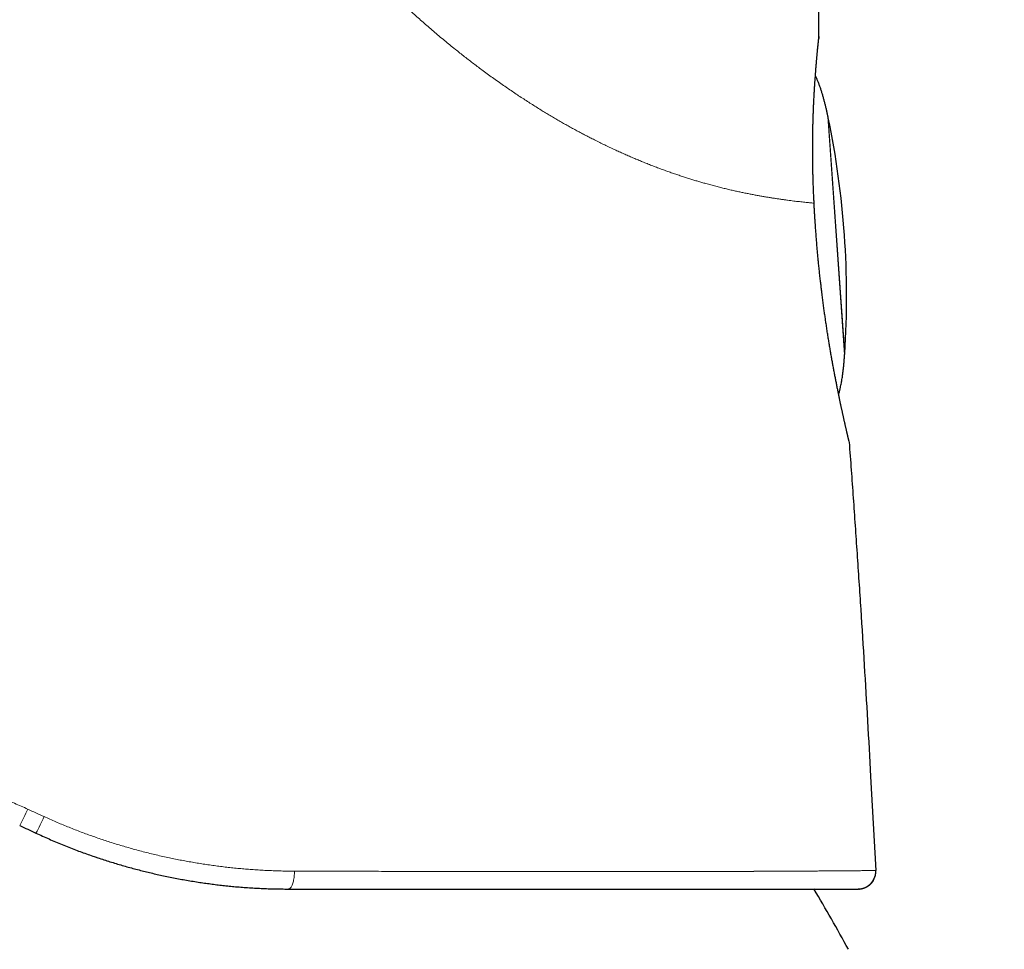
# Model space of a CAD drawing. Header units: millimetres. Extents: x 8 to 601, y 12 to 507.
# Tile 146 of 151: x 456 to 484, y 459 to 485. Entities that reach past the tile are written whole.
import ezdxf

# ---------------------------------------------------------------- set-up
doc = ezdxf.new("R2010")
doc.units = ezdxf.units.MM

msp = doc.modelspace()

# ---------------------------------------------------------------- linework, layer by layer
at = {"color": 8, "linetype": 'Continuous', "lineweight": 0}
for p, q in [((478.653, 482.703), (479.127, 475.92)), ((478.661, 482.666), (479.13, 475.958)), ((479.254, 473.46), (479.256, 473.436)), ((480.002, 461.104), (479.999, 461.094))]:
    msp.add_line(p, q, dxfattribs=at)
at = {"color": 7, "linetype": 'Continuous', "lineweight": 30}
for p, q in [((479.868, 463.92), (480.015, 461.248)), ((480.002, 461.104), (480.002, 461.104)), ((479.538, 460.721), (479.515, 460.72))]:
    msp.add_line(p, q, dxfattribs=at)
at = {"color": 7, "linetype": 'Continuous', "lineweight": 30, "flags": 128}
msp.add_lwpolyline([(478.395, 484.979), (478.394, 484.948), (478.391, 484.922)], dxfattribs=at)
at = {"color": 8, "linetype": 'Continuous', "lineweight": 0, "flags": 128}
msp.add_lwpolyline([(463.3, 460.72), (463.313, 460.722), (463.326, 460.726), (463.338, 460.733), (463.351, 460.743), (463.363, 460.756), (463.375, 460.771), (463.387, 460.789), (463.398, 460.809), (463.408, 460.832), (463.418, 460.857), (463.427, 460.884), (463.436, 460.912), (463.443, 460.943), (463.45, 460.975), (463.456, 461.009), (463.461, 461.044), (463.465, 461.08), (463.469, 461.116), (463.471, 461.153), (463.472, 461.191), (463.472, 461.229)], dxfattribs=at)
at = {"color": 7, "linetype": 'Continuous', "lineweight": 30}
for centre, radius, start, end in [((454.183, 477.584), 25, 4, 11.7288), ((454.183, 477.584), 25, 356.2712, 4), ((478.957, 473.414), 0.3, 8.82, 15.4703), ((479.515, 461.22), 0.5, 346.5648, 3.1337), ((479.515, 461.22), 0.5, 273.145, 345.4102), ((435.337, 435.067), 50, 28.6049, 30.8696)]:
    msp.add_arc(centre, radius, start, end, dxfattribs=at)
at = {"color": 8, "linetype": 'Continuous', "lineweight": 0}
for centre, radius, start, end in [((449.017, 466.051), 7.515, 332.0419, 335.9951), ((452.837, 464.268), 3.817, 329.1966, 337.0524)]:
    msp.add_arc(centre, radius, start, end, dxfattribs=at)
for points, knots in [([(460.225, 496.996), (460.236, 496.925), (460.257, 496.783), (460.292, 496.571), (460.331, 496.359), (460.373, 496.148), (460.418, 495.937), (460.466, 495.73), (460.515, 495.529), (460.567, 495.331), (460.621, 495.134), (460.678, 494.938), (460.738, 494.742), (460.8, 494.547), (460.865, 494.352), (460.932, 494.158), (461.002, 493.965), (461.074, 493.773), (461.147, 493.583), (461.223, 493.396), (461.301, 493.208), (461.383, 493.017), (461.47, 492.821), (461.562, 492.622), (461.656, 492.423), (461.752, 492.225), (461.852, 492.028), (461.951, 491.836), (462.051, 491.648), (462.151, 491.465), (462.253, 491.283), (462.357, 491.102), (462.467, 490.914), (462.584, 490.721), (462.707, 490.522), (462.833, 490.325), (462.96, 490.128), (463.091, 489.933), (463.223, 489.74), (463.358, 489.547), (463.492, 489.359), (463.627, 489.176), (463.76, 488.997), (463.896, 488.819), (464.034, 488.643), (464.173, 488.468), (464.312, 488.297), (464.449, 488.131), (464.585, 487.97), (464.722, 487.81), (464.861, 487.651), (465.001, 487.494), (465.142, 487.338), (465.284, 487.183), (465.428, 487.029), (465.573, 486.877), (465.718, 486.727), (465.863, 486.58), (466.008, 486.434), (466.155, 486.29), (466.298, 486.151), (466.439, 486.017), (466.576, 485.888), (466.714, 485.76), (466.853, 485.633), (466.993, 485.508), (467.132, 485.384), (467.278, 485.257), (467.428, 485.127), (467.583, 484.996), (467.739, 484.866), (467.895, 484.737), (468.043, 484.618), (468.183, 484.506), (468.314, 484.404), (468.445, 484.302), (468.576, 484.201), (468.708, 484.102), (468.847, 483.998), (468.994, 483.89), (469.149, 483.779), (469.304, 483.668), (469.455, 483.563), (469.602, 483.462), (469.745, 483.365), (469.888, 483.27), (470.031, 483.176), (470.173, 483.084), (470.315, 482.994), (470.452, 482.908), (470.586, 482.826), (470.715, 482.748), (470.843, 482.672), (470.972, 482.597), (471.099, 482.524), (471.226, 482.452), (471.353, 482.381), (471.479, 482.312), (471.605, 482.245), (471.73, 482.179), (471.854, 482.115), (471.985, 482.048), (472.122, 481.979), (472.266, 481.908), (472.409, 481.84), (472.547, 481.775), (472.681, 481.714), (472.81, 481.655), (472.938, 481.599), (473.065, 481.543), (473.191, 481.49), (473.316, 481.438), (473.444, 481.386), (473.575, 481.334), (473.708, 481.282), (473.84, 481.232), (473.971, 481.183), (474.1, 481.137), (474.227, 481.092), (474.353, 481.049), (474.477, 481.007), (474.6, 480.967), (474.72, 480.929), (474.838, 480.893), (474.953, 480.858), (475.067, 480.825), (475.19, 480.79), (475.322, 480.753), (475.462, 480.716), (475.599, 480.681), (475.733, 480.648), (475.863, 480.617), (475.99, 480.588), (476.113, 480.561), (476.233, 480.536), (476.352, 480.512), (476.467, 480.489), (476.581, 480.467), (476.692, 480.447), (476.799, 480.428), (476.904, 480.41), (477.005, 480.394), (477.107, 480.378), (477.209, 480.362), (477.311, 480.347), (477.409, 480.333), (477.503, 480.32), (477.593, 480.308), (477.68, 480.297), (477.763, 480.287), (477.843, 480.278), (477.921, 480.27), (477.996, 480.262), (478.066, 480.255), (478.133, 480.248), (478.196, 480.243), (478.235, 480.239), (478.254, 480.238)], [0, 0, 0, 0, 0.006533, 0.013067, 0.0196, 0.026133, 0.032666, 0.039199, 0.045358, 0.051517, 0.057676, 0.063836, 0.069995, 0.076155, 0.082316, 0.088477, 0.094638, 0.100799, 0.10685, 0.112901, 0.118952, 0.125003, 0.131538, 0.138072, 0.144607, 0.151141, 0.157675, 0.164209, 0.170369, 0.17653, 0.18269, 0.18885, 0.195009, 0.201884, 0.208758, 0.215632, 0.222506, 0.22938, 0.236253, 0.243127, 0.250001, 0.256533, 0.263065, 0.269598, 0.276131, 0.282664, 0.289198, 0.295358, 0.301518, 0.307678, 0.313838, 0.319998, 0.326159, 0.332319, 0.33848, 0.344641, 0.350802, 0.356852, 0.362903, 0.368953, 0.375003, 0.380603, 0.386203, 0.391802, 0.397401, 0.403, 0.408599, 0.414198, 0.420358, 0.426517, 0.432677, 0.438837, 0.444997, 0.45013, 0.455264, 0.460398, 0.465531, 0.470665, 0.475799, 0.48185, 0.487901, 0.493952, 0.500004, 0.505605, 0.511206, 0.516806, 0.522407, 0.528007, 0.533606, 0.539205, 0.544338, 0.54947, 0.554601, 0.559733, 0.564864, 0.569996, 0.575128, 0.58026, 0.585392, 0.590525, 0.595658, 0.600791, 0.606842, 0.612893, 0.618944, 0.624996, 0.630597, 0.636198, 0.641799, 0.647399, 0.653, 0.6586, 0.6642, 0.67036, 0.67652, 0.68268, 0.68884, 0.695001, 0.701161, 0.70732, 0.71348, 0.719639, 0.725798, 0.731848, 0.737897, 0.743947, 0.749997, 0.757837, 0.765678, 0.773519, 0.78136, 0.789201, 0.796901, 0.804602, 0.812302, 0.820002, 0.827859, 0.835716, 0.843573, 0.85143, 0.859287, 0.867142, 0.874998, 0.883745, 0.892493, 0.90124, 0.909989, 0.918737, 0.927487, 0.936237, 0.944987, 0.954155, 0.963324, 0.972493, 0.981662, 0.990831, 1, 1, 1, 1]), ([(478.254, 480.238), (478.253, 480.261), (478.25, 480.307), (478.247, 480.375), (478.244, 480.444), (478.241, 480.512), (478.238, 480.579), (478.235, 480.646), (478.232, 480.712), (478.23, 480.778), (478.228, 480.848), (478.225, 480.922), (478.223, 481), (478.221, 481.078), (478.219, 481.155), (478.218, 481.232), (478.216, 481.309), (478.215, 481.386), (478.214, 481.462), (478.213, 481.537), (478.213, 481.612), (478.213, 481.687), (478.212, 481.759), (478.213, 481.83), (478.213, 481.898), (478.213, 481.966), (478.214, 482.034), (478.214, 482.102), (478.215, 482.17), (478.216, 482.239), (478.218, 482.307), (478.219, 482.374), (478.221, 482.441), (478.222, 482.506), (478.224, 482.571), (478.226, 482.636), (478.228, 482.701), (478.23, 482.767), (478.233, 482.832), (478.235, 482.895), (478.238, 482.958), (478.241, 483.021), (478.244, 483.082), (478.247, 483.142), (478.25, 483.202), (478.253, 483.261), (478.256, 483.319), (478.26, 483.375), (478.263, 483.429), (478.266, 483.481), (478.269, 483.533), (478.273, 483.584), (478.276, 483.634), (478.28, 483.684), (478.283, 483.733), (478.287, 483.781), (478.29, 483.828), (478.294, 483.875), (478.298, 483.92), (478.301, 483.965), (478.305, 484.01), (478.309, 484.054), (478.312, 484.099), (478.316, 484.142), (478.32, 484.185), (478.323, 484.226), (478.327, 484.266), (478.331, 484.305), (478.334, 484.342), (478.337, 484.379), (478.341, 484.415), (478.344, 484.45), (478.347, 484.483), (478.35, 484.514), (478.353, 484.544), (478.356, 484.574), (478.359, 484.602), (478.361, 484.629), (478.364, 484.655), (478.367, 484.681), (478.369, 484.705), (478.371, 484.729), (478.373, 484.751), (478.376, 484.772), (478.378, 484.793), (478.379, 484.812), (478.381, 484.831), (478.383, 484.849), (478.385, 484.866), (478.386, 484.882), (478.388, 484.896), (478.389, 484.91), (478.39, 484.922), (478.391, 484.933), (478.392, 484.943), (478.393, 484.952), (478.394, 484.959), (478.394, 484.965), (478.395, 484.97), (478.395, 484.974), (478.395, 484.977), (478.395, 484.978), (478.395, 484.978), (478.395, 484.979)], [0, 0, 0, 0, 0.008782, 0.017551, 0.026311, 0.035062, 0.043806, 0.052389, 0.060968, 0.069545, 0.078122, 0.088334, 0.098549, 0.108771, 0.119002, 0.129289, 0.139615, 0.149921, 0.160209, 0.170481, 0.180739, 0.190986, 0.201224, 0.21087, 0.220512, 0.230152, 0.23979, 0.24943, 0.259477, 0.269491, 0.279473, 0.289425, 0.299349, 0.309247, 0.319122, 0.328974, 0.339273, 0.349553, 0.359814, 0.370061, 0.380294, 0.390516, 0.400729, 0.410936, 0.421139, 0.43134, 0.441541, 0.451745, 0.461371, 0.471002, 0.480642, 0.490293, 0.499955, 0.509701, 0.519452, 0.52921, 0.538979, 0.54876, 0.558554, 0.568365, 0.578194, 0.588513, 0.598858, 0.609229, 0.61963, 0.629964, 0.640191, 0.650421, 0.660656, 0.6709, 0.681154, 0.691421, 0.701704, 0.711416, 0.721147, 0.730898, 0.740672, 0.750471, 0.760273, 0.770067, 0.779853, 0.789635, 0.799414, 0.809194, 0.818976, 0.828764, 0.839025, 0.849298, 0.859584, 0.869888, 0.880202, 0.890494, 0.900764, 0.911015, 0.92125, 0.931472, 0.941684, 0.95189, 0.961508, 0.971126, 0.980746, 0.990369, 1, 1, 1, 1]), ([(478.253, 480.238), (478.255, 480.214), (478.257, 480.167), (478.261, 480.095), (478.265, 480.024), (478.27, 479.953), (478.274, 479.882), (478.279, 479.812), (478.284, 479.742), (478.288, 479.673), (478.292, 479.626), (478.293, 479.603)], [0, 0, 0, 0, 0.1127541, 0.2252714, 0.3375724, 0.4496772, 0.5616059, 0.6713838, 0.7810298, 0.8905624, 1, 1, 1, 1]), ([(478.254, 480.238), (478.254, 480.238), (478.255, 480.237), (478.255, 480.237), (478.256, 480.236), (478.256, 480.236), (478.257, 480.235), (478.257, 480.235), (478.258, 480.234), (478.258, 480.234), (478.258, 480.233), (478.259, 480.233), (478.259, 480.232), (478.259, 480.231), (478.259, 480.231), (478.259, 480.23), (478.259, 480.23), (478.259, 480.23)], [0, 0, 0, 0, 0.0651788, 0.130722, 0.196628, 0.2628947, 0.3295201, 0.3953028, 0.4614271, 0.5278908, 0.5946914, 0.6631999, 0.7320535, 0.8012492, 0.870784, 0.9406544, 1, 1, 1, 1]), ([(478.293, 479.603), (478.295, 479.579), (478.298, 479.53), (478.303, 479.456), (478.308, 479.382), (478.314, 479.309), (478.319, 479.236), (478.325, 479.163), (478.33, 479.091), (478.336, 479.018), (478.343, 478.946), (478.349, 478.873), (478.356, 478.799), (478.362, 478.726), (478.369, 478.652), (478.376, 478.579), (478.383, 478.506), (478.391, 478.43), (478.399, 478.352), (478.408, 478.271), (478.416, 478.19), (478.425, 478.11), (478.434, 478.029), (478.444, 477.949), (478.453, 477.869), (478.462, 477.793), (478.471, 477.72), (478.48, 477.65), (478.488, 477.581), (478.496, 477.524), (478.501, 477.481), (478.505, 477.45), (478.509, 477.419), (478.513, 477.388), (478.517, 477.358), (478.521, 477.327), (478.525, 477.299), (478.529, 477.271), (478.533, 477.242), (478.538, 477.207), (478.543, 477.169), (478.549, 477.129), (478.554, 477.087), (478.561, 477.041), (478.568, 476.991), (478.576, 476.938), (478.583, 476.885), (478.591, 476.833), (478.598, 476.784), (478.606, 476.732), (478.614, 476.678), (478.623, 476.621), (478.633, 476.559), (478.643, 476.49), (478.655, 476.414), (478.668, 476.336), (478.68, 476.26), (478.692, 476.188), (478.703, 476.122), (478.714, 476.061), (478.724, 476.001), (478.734, 475.944), (478.743, 475.888), (478.753, 475.834), (478.762, 475.783), (478.771, 475.734), (478.78, 475.682), (478.79, 475.629), (478.8, 475.575), (478.809, 475.523), (478.819, 475.473), (478.827, 475.426), (478.836, 475.383), (478.843, 475.344), (478.85, 475.307), (478.858, 475.27), (478.865, 475.231), (478.873, 475.19), (478.882, 475.147), (478.89, 475.103), (478.899, 475.058), (478.909, 475.011), (478.918, 474.963), (478.928, 474.917), (478.937, 474.873), (478.945, 474.832), (478.954, 474.79), (478.962, 474.747), (478.971, 474.704), (478.98, 474.661), (478.989, 474.617), (478.999, 474.573), (479.008, 474.529), (479.018, 474.484), (479.027, 474.44), (479.036, 474.398), (479.045, 474.357), (479.053, 474.319), (479.062, 474.28), (479.07, 474.241), (479.079, 474.202), (479.087, 474.166), (479.094, 474.131), (479.102, 474.098), (479.109, 474.067), (479.115, 474.038), (479.121, 474.011), (479.127, 473.986), (479.132, 473.962), (479.138, 473.937), (479.144, 473.91), (479.151, 473.881), (479.157, 473.853), (479.164, 473.826), (479.17, 473.799), (479.176, 473.774), (479.181, 473.75), (479.187, 473.726), (479.192, 473.703), (479.197, 473.681), (479.202, 473.66), (479.207, 473.64), (479.212, 473.62), (479.216, 473.602), (479.22, 473.584), (479.224, 473.568), (479.228, 473.552), (479.232, 473.537), (479.235, 473.524), (479.238, 473.511), (479.241, 473.499), (479.243, 473.488), (479.246, 473.479), (479.248, 473.47), (479.25, 473.462), (479.252, 473.455), (479.253, 473.449), (479.254, 473.445), (479.255, 473.441), (479.256, 473.438), (479.256, 473.436), (479.256, 473.436), (479.256, 473.436)], [0, 0, 0, 0, 0.007868, 0.015732, 0.023593, 0.031452, 0.039308, 0.047022, 0.054735, 0.062447, 0.070157, 0.078024, 0.08589, 0.093756, 0.101622, 0.109489, 0.117355, 0.125222, 0.133983, 0.142745, 0.151508, 0.160272, 0.169038, 0.177804, 0.186572, 0.195341, 0.203059, 0.210778, 0.218499, 0.22622, 0.229687, 0.233154, 0.236622, 0.240089, 0.243557, 0.247025, 0.250494, 0.253113, 0.256423, 0.260423, 0.265113, 0.269473, 0.274296, 0.279583, 0.285334, 0.291549, 0.298228, 0.303802, 0.309662, 0.315808, 0.322242, 0.328961, 0.335968, 0.344753, 0.353951, 0.363561, 0.373583, 0.382344, 0.390436, 0.398291, 0.405909, 0.41329, 0.420562, 0.427588, 0.434369, 0.440905, 0.447195, 0.455061, 0.462506, 0.469531, 0.476591, 0.483168, 0.489263, 0.494876, 0.500007, 0.505375, 0.511074, 0.517103, 0.523463, 0.530153, 0.537047, 0.544259, 0.551792, 0.559644, 0.566156, 0.572873, 0.579795, 0.586922, 0.594254, 0.601655, 0.609253, 0.61705, 0.625044, 0.633516, 0.641776, 0.649825, 0.657663, 0.66529, 0.672705, 0.681172, 0.689346, 0.697225, 0.70481, 0.712246, 0.719375, 0.726197, 0.732713, 0.738922, 0.744824, 0.750419, 0.758235, 0.76605, 0.773864, 0.781678, 0.789491, 0.797165, 0.804838, 0.812512, 0.820185, 0.828014, 0.835844, 0.843674, 0.851504, 0.859335, 0.867167, 0.874999, 0.882816, 0.890634, 0.898454, 0.906277, 0.914101, 0.921788, 0.929479, 0.937172, 0.94487, 0.952729, 0.960592, 0.968461, 0.976336, 0.984217, 0.992105, 1, 1, 1, 1]), ([(455.882, 462.994), (455.82, 463.022), (455.696, 463.078), (455.508, 463.16), (455.319, 463.239), (455.13, 463.317), (454.94, 463.392), (454.752, 463.463), (454.568, 463.531), (454.387, 463.596), (454.205, 463.659), (454.022, 463.72), (453.832, 463.781), (453.634, 463.842), (453.428, 463.903), (453.222, 463.961), (453.015, 464.017), (452.807, 464.071), (452.599, 464.122), (452.391, 464.171), (452.185, 464.216), (451.983, 464.258), (451.784, 464.297), (451.584, 464.335), (451.384, 464.369), (451.184, 464.402), (450.987, 464.432), (450.794, 464.459), (450.605, 464.483), (450.415, 464.506), (450.226, 464.526), (450.036, 464.544), (449.846, 464.561), (449.656, 464.575), (449.466, 464.588), (449.276, 464.598), (449.088, 464.606), (448.9, 464.613), (448.714, 464.617), (448.527, 464.619), (448.403, 464.619), (448.341, 464.619)], [0, 0, 0, 0, 0.026088, 0.052164, 0.078229, 0.104285, 0.130332, 0.156372, 0.180918, 0.205459, 0.229997, 0.254531, 0.279064, 0.306444, 0.333823, 0.361205, 0.388589, 0.415977, 0.443372, 0.470773, 0.498183, 0.524241, 0.550308, 0.576388, 0.602481, 0.628588, 0.654712, 0.679358, 0.704022, 0.728703, 0.753404, 0.778126, 0.802869, 0.827636, 0.852428, 0.877246, 0.902092, 0.926523, 0.950983, 0.975475, 1, 1, 1, 1]), ([(456.351, 462.78), (456.273, 462.815), (456.117, 462.887), (455.96, 462.958), (455.882, 462.994)], [0, 0, 0, 0, 0.500029, 1, 1, 1, 1]), ([(463.472, 461.229), (463.41, 461.229), (463.286, 461.23), (463.098, 461.233), (462.911, 461.239), (462.723, 461.247), (462.535, 461.256), (462.35, 461.268), (462.169, 461.281), (461.991, 461.296), (461.813, 461.313), (461.635, 461.331), (461.458, 461.352), (461.28, 461.374), (461.102, 461.398), (460.924, 461.424), (460.746, 461.452), (460.569, 461.482), (460.394, 461.513), (460.219, 461.546), (460.045, 461.58), (459.866, 461.618), (459.683, 461.658), (459.495, 461.702), (459.308, 461.747), (459.121, 461.795), (458.935, 461.845), (458.752, 461.896), (458.573, 461.948), (458.399, 462.001), (458.224, 462.056), (458.05, 462.113), (457.877, 462.171), (457.704, 462.232), (457.531, 462.294), (457.359, 462.358), (457.187, 462.425), (457.018, 462.493), (456.849, 462.562), (456.683, 462.632), (456.517, 462.705), (456.406, 462.755), (456.351, 462.78)], [0, 0, 0, 0, 0.026497, 0.052955, 0.079378, 0.105765, 0.132119, 0.158441, 0.183232, 0.207998, 0.23274, 0.257459, 0.282157, 0.306835, 0.331494, 0.356135, 0.38076, 0.405369, 0.429526, 0.45367, 0.477803, 0.501927, 0.527967, 0.553998, 0.580022, 0.606039, 0.632052, 0.658061, 0.682582, 0.707103, 0.731624, 0.756148, 0.780674, 0.805205, 0.829741, 0.854284, 0.878835, 0.903396, 0.927528, 0.951672, 0.975829, 1, 1, 1, 1]), ([(480.015, 461.248), (480.014, 461.248), (480.013, 461.248), (480.005, 461.248), (479.992, 461.247), (479.974, 461.247), (479.951, 461.247), (479.922, 461.247), (479.89, 461.246), (479.854, 461.246), (479.815, 461.245), (479.772, 461.245), (479.725, 461.244), (479.674, 461.244), (479.615, 461.243), (479.548, 461.242), (479.471, 461.241), (479.389, 461.241), (479.301, 461.24), (479.208, 461.239), (479.11, 461.238), (479.008, 461.237), (478.901, 461.237), (478.792, 461.236), (478.681, 461.235), (478.568, 461.235), (478.451, 461.234), (478.329, 461.233), (478.203, 461.232), (478.073, 461.232), (477.933, 461.231), (477.785, 461.23), (477.627, 461.229), (477.463, 461.228), (477.295, 461.227), (477.126, 461.227), (476.956, 461.226), (476.785, 461.225), (476.666, 461.224), (476.601, 461.224), (476.592, 461.224), (476.583, 461.224), (476.573, 461.224), (476.564, 461.224), (476.555, 461.224), (476.549, 461.224), (476.543, 461.224), (476.535, 461.223), (476.523, 461.223), (476.508, 461.223), (476.49, 461.223), (476.468, 461.223), (476.439, 461.223), (476.403, 461.223), (476.358, 461.223), (476.307, 461.223), (476.251, 461.222), (476.189, 461.222), (476.121, 461.222), (476.048, 461.222), (475.968, 461.221), (475.885, 461.221), (475.798, 461.221), (475.707, 461.221), (475.611, 461.22), (475.508, 461.22), (475.4, 461.22), (475.287, 461.22), (475.168, 461.219), (475.043, 461.219), (474.911, 461.219), (474.773, 461.218), (474.628, 461.218), (474.476, 461.218), (474.318, 461.218), (474.185, 461.218), (474.1, 461.218), (474.065, 461.217), (474.05, 461.217), (474.037, 461.217), (473.985, 461.217), (473.856, 461.217), (473.647, 461.217), (473.396, 461.217), (473.141, 461.217), (472.882, 461.217), (472.619, 461.217), (472.353, 461.217), (472.082, 461.217), (471.808, 461.217), (471.53, 461.217), (471.25, 461.217), (470.969, 461.217), (470.685, 461.217), (470.398, 461.218), (470.116, 461.218), (469.837, 461.218), (469.563, 461.218), (469.286, 461.219), (469.007, 461.219), (468.725, 461.219), (468.441, 461.22), (468.144, 461.22), (467.835, 461.221), (467.514, 461.221), (467.189, 461.222), (466.862, 461.222), (466.532, 461.223), (466.199, 461.223), (465.864, 461.224), (465.526, 461.225), (465.186, 461.225), (464.845, 461.226), (464.504, 461.227), (464.162, 461.227), (463.819, 461.228), (463.588, 461.229), (463.472, 461.229)], [0, 0, 0, 0, 0.011269, 0.022541, 0.033815, 0.045092, 0.05637, 0.067648, 0.078927, 0.089265, 0.099601, 0.109935, 0.120267, 0.130595, 0.140918, 0.1533, 0.165672, 0.178034, 0.190384, 0.20272, 0.214822, 0.226907, 0.238974, 0.251022, 0.262168, 0.27332, 0.284477, 0.295657, 0.306844, 0.318036, 0.329232, 0.341551, 0.353874, 0.366199, 0.378527, 0.390855, 0.402363, 0.413871, 0.425377, 0.425973, 0.426568, 0.427164, 0.427759, 0.428354, 0.42895, 0.429469, 0.429563, 0.430247, 0.430997, 0.43188, 0.433104, 0.434515, 0.436113, 0.438594, 0.441424, 0.444601, 0.448128, 0.452002, 0.456146, 0.460625, 0.46544, 0.470591, 0.475646, 0.480987, 0.486613, 0.492526, 0.498723, 0.505088, 0.511728, 0.518643, 0.525834, 0.533301, 0.541043, 0.549061, 0.557354, 0.565797, 0.569597, 0.570349, 0.571104, 0.57186, 0.572371, 0.579035, 0.591329, 0.603623, 0.615915, 0.628207, 0.640498, 0.652789, 0.66508, 0.67737, 0.68966, 0.701951, 0.714021, 0.726092, 0.738163, 0.750234, 0.761408, 0.772582, 0.783757, 0.794932, 0.806109, 0.817285, 0.828463, 0.84076, 0.853059, 0.86536, 0.877662, 0.889967, 0.902275, 0.914586, 0.9269, 0.939218, 0.951541, 0.963647, 0.975759, 0.987877, 1, 1, 1, 1])]:
    msp.add_open_spline(points, degree=3, knots=knots, dxfattribs=at)
at = {"color": 7, "linetype": 'Continuous', "lineweight": 30}
for points, knots in [([(478.395, 484.979), (478.394, 485.097), (478.391, 485.334), (478.393, 485.689), (478.4, 486.044), (478.411, 486.355), (478.425, 486.622), (478.439, 486.845), (478.456, 487.068), (478.476, 487.29), (478.498, 487.5), (478.521, 487.697), (478.546, 487.881), (478.573, 488.066), (478.602, 488.249), (478.635, 488.433), (478.667, 488.602), (478.7, 488.758), (478.732, 488.901), (478.765, 489.043), (478.801, 489.185), (478.839, 489.327), (478.876, 489.458), (478.913, 489.581), (478.948, 489.694), (478.985, 489.806), (479.024, 489.918), (479.064, 490.03), (479.104, 490.138), (479.146, 490.244), (479.188, 490.348), (479.231, 490.451), (479.276, 490.553), (479.323, 490.654), (479.371, 490.755), (479.42, 490.855), (479.471, 490.955), (479.524, 491.053), (479.574, 491.144), (479.621, 491.227), (479.666, 491.303), (479.711, 491.378), (479.757, 491.452), (479.807, 491.53), (479.86, 491.611), (479.917, 491.695), (479.976, 491.778), (480.035, 491.86), (480.096, 491.942), (480.158, 492.022), (480.219, 492.099), (480.28, 492.174), (480.34, 492.245), (480.4, 492.315), (480.462, 492.385), (480.525, 492.454), (480.588, 492.522), (480.653, 492.589), (480.718, 492.655), (480.785, 492.72), (480.852, 492.785), (480.92, 492.848), (480.992, 492.915), (481.07, 492.984), (481.153, 493.055), (481.237, 493.126), (481.324, 493.196), (481.412, 493.265), (481.502, 493.335), (481.593, 493.402), (481.685, 493.469), (481.779, 493.534), (481.872, 493.598), (481.97, 493.663), (482.072, 493.729), (482.179, 493.795), (482.286, 493.86), (482.393, 493.923), (482.512, 493.99), (482.642, 494.062), (482.783, 494.137), (482.925, 494.209), (483.068, 494.28), (483.212, 494.349), (483.357, 494.415), (483.509, 494.483), (483.615, 494.528), (483.671, 494.552)], [0, 0, 0, 0, 0.030144, 0.060287, 0.090433, 0.120582, 0.139534, 0.158486, 0.177437, 0.196388, 0.215341, 0.231136, 0.24693, 0.262724, 0.278516, 0.294308, 0.310099, 0.322508, 0.334918, 0.34733, 0.359741, 0.372151, 0.38456, 0.39461, 0.404659, 0.414708, 0.424756, 0.434805, 0.444855, 0.454331, 0.463809, 0.473286, 0.482764, 0.492241, 0.501718, 0.511194, 0.520669, 0.530143, 0.539616, 0.54706, 0.554503, 0.561946, 0.569389, 0.576833, 0.585446, 0.59406, 0.602674, 0.611288, 0.619902, 0.628517, 0.637131, 0.645028, 0.652924, 0.660821, 0.668717, 0.676612, 0.684508, 0.692403, 0.700297, 0.708192, 0.716087, 0.723982, 0.731878, 0.741184, 0.750491, 0.759799, 0.769107, 0.778758, 0.788408, 0.798058, 0.807707, 0.817355, 0.827002, 0.836649, 0.84726, 0.857871, 0.868484, 0.879097, 0.889711, 0.90325, 0.916789, 0.930328, 0.943866, 0.957402, 0.970939, 0.984476, 1, 1, 1, 1]), ([(478.259, 480.229), (478.258, 480.251), (478.256, 480.293), (478.253, 480.355), (478.25, 480.417), (478.247, 480.477), (478.244, 480.542), (478.242, 480.612), (478.239, 480.686), (478.236, 480.755), (478.234, 480.821), (478.232, 480.882), (478.23, 480.942), (478.229, 481), (478.227, 481.057), (478.226, 481.116), (478.225, 481.176), (478.224, 481.238), (478.223, 481.299), (478.222, 481.357), (478.221, 481.418), (478.22, 481.483), (478.22, 481.55), (478.219, 481.615), (478.219, 481.678), (478.219, 481.739), (478.219, 481.796), (478.219, 481.849), (478.219, 481.9), (478.22, 481.949), (478.22, 481.998), (478.22, 482.051), (478.221, 482.108), (478.222, 482.169), (478.223, 482.229), (478.224, 482.29), (478.225, 482.351), (478.226, 482.411), (478.227, 482.472), (478.229, 482.533), (478.231, 482.593), (478.232, 482.654), (478.234, 482.713), (478.236, 482.775), (478.238, 482.837), (478.241, 482.901), (478.243, 482.964), (478.246, 483.026), (478.249, 483.087), (478.252, 483.148), (478.255, 483.208), (478.258, 483.267), (478.261, 483.325), (478.264, 483.382), (478.267, 483.438), (478.271, 483.493), (478.274, 483.546), (478.277, 483.598), (478.281, 483.647), (478.284, 483.695), (478.287, 483.741), (478.291, 483.787), (478.294, 483.832), (478.297, 483.876), (478.3, 483.921), (478.304, 483.966), (478.307, 484.012), (478.311, 484.057), (478.314, 484.101), (478.318, 484.143), (478.321, 484.185), (478.324, 484.225), (478.328, 484.265), (478.331, 484.303), (478.334, 484.341), (478.337, 484.377), (478.34, 484.411), (478.343, 484.445), (478.346, 484.475), (478.349, 484.503), (478.351, 484.528), (478.353, 484.553), (478.356, 484.577), (478.358, 484.601), (478.36, 484.625), (478.363, 484.648), (478.365, 484.671), (478.367, 484.693), (478.369, 484.716), (478.371, 484.737), (478.374, 484.758), (478.376, 484.778), (478.378, 484.8), (478.381, 484.824), (478.383, 484.85), (478.386, 484.876), (478.389, 484.898), (478.39, 484.917), (478.392, 484.933), (478.393, 484.948), (478.394, 484.959), (478.394, 484.964), (478.394, 484.966)], [0, 0, 0, 0, 0.008531, 0.016929, 0.025194, 0.033325, 0.041324, 0.051598, 0.061645, 0.071465, 0.080042, 0.088439, 0.096656, 0.104693, 0.112551, 0.120229, 0.129206, 0.137924, 0.146385, 0.154588, 0.162534, 0.172549, 0.182123, 0.191255, 0.200663, 0.209552, 0.217922, 0.225773, 0.233132, 0.240386, 0.247666, 0.254973, 0.264196, 0.273462, 0.28277, 0.29212, 0.301513, 0.31112, 0.320771, 0.330467, 0.340208, 0.349993, 0.359821, 0.36966, 0.380484, 0.391308, 0.402134, 0.412961, 0.42379, 0.434621, 0.445455, 0.456292, 0.467133, 0.477977, 0.488633, 0.499293, 0.509961, 0.520635, 0.530515, 0.540392, 0.550265, 0.560135, 0.570001, 0.579865, 0.589726, 0.600571, 0.611412, 0.622252, 0.633089, 0.643925, 0.65476, 0.665593, 0.676426, 0.687258, 0.69809, 0.708728, 0.719365, 0.730003, 0.740641, 0.749258, 0.757961, 0.766793, 0.775755, 0.784846, 0.794068, 0.803419, 0.812901, 0.822974, 0.833191, 0.843552, 0.854057, 0.864707, 0.875501, 0.891967, 0.908973, 0.926805, 0.945483, 0.957666, 0.970195, 0.983077, 0.996315, 1, 1, 1, 1]), ([(478.653, 482.703), (478.646, 482.734), (478.633, 482.796), (478.613, 482.888), (478.591, 482.982), (478.568, 483.075), (478.544, 483.169), (478.517, 483.263), (478.49, 483.356), (478.466, 483.432), (478.446, 483.492), (478.43, 483.537), (478.415, 483.58), (478.399, 483.623), (478.383, 483.665), (478.366, 483.706), (478.351, 483.742), (478.338, 483.773), (478.326, 483.8), (478.315, 483.825), (478.305, 483.847), (478.298, 483.86), (478.296, 483.864)], [0, 0, 0, 0, 0.077378, 0.155357, 0.23407, 0.313456, 0.393292, 0.473227, 0.552814, 0.63154, 0.670633, 0.7093, 0.747474, 0.785089, 0.822081, 0.858393, 0.893971, 0.917983, 0.941613, 0.964852, 0.987691, 1, 1, 1, 1]), ([(478.661, 482.665), (478.66, 482.669), (478.659, 482.677), (478.656, 482.687), (478.655, 482.696), (478.653, 482.701), (478.653, 482.704)], [0, 0, 0, 0, 0.339906, 0.559886, 0.779913, 1, 1, 1, 1]), ([(478.259, 480.23), (478.259, 480.23), (478.259, 480.23), (478.259, 480.229), (478.259, 480.229), (478.259, 480.228), (478.259, 480.227), (478.259, 480.227), (478.258, 480.226), (478.258, 480.226), (478.258, 480.226), (478.258, 480.226)], [0, 0, 0, 0, 0.0209679, 0.1571829, 0.2937261, 0.4308864, 0.5686561, 0.7070272, 0.8459913, 0.9830429, 1, 1, 1, 1]), ([(478.297, 479.599), (478.297, 479.607), (478.295, 479.627), (478.293, 479.66), (478.29, 479.699), (478.287, 479.742), (478.284, 479.788), (478.281, 479.837), (478.278, 479.887), (478.274, 479.939), (478.271, 479.992), (478.268, 480.048), (478.264, 480.106), (478.261, 480.166), (478.259, 480.206), (478.258, 480.226)], [0, 0, 0, 0, 0.037279, 0.095456, 0.158545, 0.226559, 0.299509, 0.377413, 0.46029, 0.540649, 0.625225, 0.714044, 0.807132, 0.90452, 1, 1, 1, 1]), ([(478.297, 479.599), (478.298, 479.599), (478.298, 479.599), (478.298, 479.599), (478.298, 479.599), (478.298, 479.6), (478.299, 479.6), (478.299, 479.6), (478.299, 479.6), (478.299, 479.601), (478.299, 479.601), (478.298, 479.601), (478.298, 479.601), (478.298, 479.601), (478.298, 479.602), (478.297, 479.602), (478.297, 479.602), (478.297, 479.602), (478.296, 479.602), (478.296, 479.603), (478.295, 479.603), (478.294, 479.603), (478.294, 479.603), (478.293, 479.603)], [0, 0, 0, 0, 0.030471, 0.079083, 0.127485, 0.175674, 0.223648, 0.271403, 0.318834, 0.366043, 0.413027, 0.459784, 0.506311, 0.551783, 0.59703, 0.642049, 0.686841, 0.739863, 0.792557, 0.84492, 0.896949, 0.948643, 1, 1, 1, 1]), ([(479.254, 473.46), (479.253, 473.462), (479.252, 473.466), (479.251, 473.475), (479.248, 473.484), (479.246, 473.495), (479.243, 473.506), (479.24, 473.519), (479.237, 473.532), (479.234, 473.545), (479.23, 473.558), (479.227, 473.573), (479.223, 473.589), (479.219, 473.606), (479.215, 473.623), (479.211, 473.64), (479.207, 473.657), (479.203, 473.675), (479.198, 473.693), (479.194, 473.713), (479.189, 473.732), (479.184, 473.754), (479.179, 473.776), (479.173, 473.801), (479.167, 473.826), (479.162, 473.851), (479.156, 473.877), (479.15, 473.902), (479.144, 473.928), (479.138, 473.955), (479.132, 473.982), (479.125, 474.011), (479.119, 474.04), (479.112, 474.07), (479.105, 474.101), (479.098, 474.133), (479.091, 474.167), (479.083, 474.202), (479.075, 474.238), (479.067, 474.275), (479.059, 474.313), (479.05, 474.353), (479.041, 474.394), (479.032, 474.435), (479.023, 474.478), (479.014, 474.523), (479.004, 474.568), (478.994, 474.615), (478.984, 474.663), (478.974, 474.711), (478.965, 474.759), (478.955, 474.806), (478.945, 474.854), (478.935, 474.904), (478.925, 474.955), (478.914, 475.007), (478.903, 475.062), (478.892, 475.12), (478.881, 475.177), (478.869, 475.236), (478.858, 475.294), (478.846, 475.353), (478.835, 475.412), (478.824, 475.472), (478.812, 475.532), (478.801, 475.594), (478.79, 475.656), (478.778, 475.719), (478.767, 475.782), (478.756, 475.845), (478.745, 475.909), (478.734, 475.973), (478.723, 476.037), (478.712, 476.102), (478.701, 476.167), (478.69, 476.233), (478.679, 476.299), (478.669, 476.365), (478.658, 476.433), (478.646, 476.504), (478.635, 476.577), (478.624, 476.651), (478.613, 476.724), (478.602, 476.794), (478.592, 476.861), (478.583, 476.925), (478.574, 476.99), (478.564, 477.057), (478.554, 477.126), (478.545, 477.196), (478.535, 477.267), (478.525, 477.34), (478.515, 477.415), (478.505, 477.492), (478.495, 477.57), (478.485, 477.65), (478.476, 477.726), (478.467, 477.798), (478.459, 477.865), (478.451, 477.932), (478.442, 478.003), (478.434, 478.077), (478.425, 478.154), (478.417, 478.232), (478.408, 478.312), (478.4, 478.393), (478.392, 478.469), (478.385, 478.54), (478.378, 478.606), (478.372, 478.673), (478.365, 478.741), (478.359, 478.809), (478.353, 478.878), (478.347, 478.948), (478.341, 479.018), (478.335, 479.089), (478.329, 479.161), (478.323, 479.234), (478.318, 479.305), (478.313, 479.376), (478.308, 479.446), (478.303, 479.517), (478.299, 479.568), (478.298, 479.595), (478.298, 479.599)], [0, 0, 0, 0, 0.011485, 0.022752, 0.033807, 0.044652, 0.055294, 0.065736, 0.075982, 0.085206, 0.094289, 0.103302, 0.112255, 0.121149, 0.129983, 0.137509, 0.144992, 0.152432, 0.15983, 0.167186, 0.174499, 0.181771, 0.189721, 0.197621, 0.20547, 0.213269, 0.221017, 0.228057, 0.23517, 0.242356, 0.249615, 0.256946, 0.264217, 0.271558, 0.278969, 0.286451, 0.294157, 0.301936, 0.309788, 0.317712, 0.325709, 0.333778, 0.341919, 0.350132, 0.358418, 0.366775, 0.375203, 0.383703, 0.392273, 0.400915, 0.408898, 0.416941, 0.425042, 0.433202, 0.441414, 0.449611, 0.458501, 0.467356, 0.476176, 0.484961, 0.493711, 0.502271, 0.510796, 0.519289, 0.527748, 0.536347, 0.544913, 0.553445, 0.561944, 0.570411, 0.578845, 0.587246, 0.595615, 0.603952, 0.612257, 0.62053, 0.62877, 0.636979, 0.645156, 0.654113, 0.663032, 0.671912, 0.680754, 0.689601, 0.696931, 0.704431, 0.712101, 0.71994, 0.727949, 0.73598, 0.744174, 0.752532, 0.761054, 0.769739, 0.778587, 0.787598, 0.796773, 0.804096, 0.81152, 0.819045, 0.826669, 0.835016, 0.84348, 0.852061, 0.860759, 0.869573, 0.878504, 0.885604, 0.892775, 0.900018, 0.907333, 0.91472, 0.922179, 0.929709, 0.937312, 0.944986, 0.952732, 0.96055, 0.96844, 0.975945, 0.983514, 0.991147, 0.998844, 1, 1, 1, 1]), ([(478.958, 474.793), (478.958, 474.793), (478.961, 474.804), (478.967, 474.827), (478.977, 474.864), (478.988, 474.906), (478.998, 474.948), (479.009, 474.998), (479.021, 475.055), (479.034, 475.12), (479.046, 475.185), (479.057, 475.252), (479.069, 475.33), (479.081, 475.42), (479.093, 475.521), (479.104, 475.622), (479.113, 475.722), (479.121, 475.821), (479.125, 475.887), (479.127, 475.92)], [0, 0, 0, 0, 0.001697, 0.027914, 0.064667, 0.102195, 0.140451, 0.179378, 0.236033, 0.293745, 0.352315, 0.411537, 0.471211, 0.560433, 0.649654, 0.738418, 0.826423, 0.913569, 1, 1, 1, 1]), ([(479.127, 475.919), (479.128, 475.923), (479.128, 475.931), (479.129, 475.941), (479.129, 475.95), (479.13, 475.956), (479.13, 475.959)], [0, 0, 0, 0, 0.340109, 0.560108, 0.780067, 1, 1, 1, 1]), ([(479.256, 473.436), (479.295, 472.907), (479.372, 471.851), (479.481, 470.265), (479.586, 468.68), (479.685, 467.094), (479.78, 465.507), (479.839, 464.449), (479.868, 463.92)], [0, 0, 0, 0, 0.166667, 0.333333, 0.5, 0.666667, 0.833333, 1, 1, 1, 1]), ([(455.655, 462.528), (455.732, 462.492), (455.885, 462.42), (456.039, 462.349), (456.115, 462.313)], [0, 0, 0, 0, 0.500614, 1, 1, 1, 1]), ([(456.115, 462.313), (456.177, 462.284), (456.302, 462.227), (456.489, 462.144), (456.677, 462.063), (456.865, 461.985), (457.054, 461.909), (457.239, 461.837), (457.421, 461.769), (457.599, 461.704), (457.719, 461.663), (457.778, 461.642)], [0, 0, 0, 0, 0.114462, 0.228604, 0.342433, 0.455955, 0.569177, 0.682105, 0.788318, 0.894281, 1, 1, 1, 1]), ([(457.776, 461.644), (457.81, 461.633), (457.901, 461.601), (458.051, 461.552), (458.224, 461.497), (458.398, 461.444), (458.572, 461.393), (458.746, 461.343), (458.92, 461.296), (459.093, 461.251), (459.265, 461.208), (459.438, 461.167), (459.615, 461.126), (459.797, 461.087), (459.984, 461.049), (460.171, 461.013), (460.358, 460.979), (460.545, 460.947), (460.729, 460.917), (460.909, 460.891), (461.086, 460.867), (461.262, 460.844), (461.409, 460.827), (461.496, 460.818), (461.525, 460.815)], [0, 0, 0, 0, 0.027635, 0.074411, 0.121177, 0.167934, 0.214685, 0.261433, 0.308178, 0.354088, 0.4, 0.445914, 0.491834, 0.541429, 0.591034, 0.64065, 0.690281, 0.739928, 0.789595, 0.836445, 0.883318, 0.930215, 0.97714, 1, 1, 1, 1]), ([(479.538, 460.721), (479.54, 460.721), (479.543, 460.721), (479.547, 460.721), (479.551, 460.722), (479.556, 460.722), (479.56, 460.723), (479.564, 460.723), (479.567, 460.723), (479.569, 460.724), (479.572, 460.724), (479.574, 460.724), (479.576, 460.724), (479.578, 460.725), (479.58, 460.725), (479.581, 460.725), (479.583, 460.725), (479.584, 460.726), (479.585, 460.726), (479.586, 460.726), (479.587, 460.726), (479.588, 460.726), (479.589, 460.727), (479.59, 460.727), (479.591, 460.727), (479.592, 460.727), (479.593, 460.727), (479.594, 460.727), (479.594, 460.727), (479.595, 460.728), (479.596, 460.728), (479.596, 460.728), (479.597, 460.728), (479.598, 460.728), (479.598, 460.728), (479.599, 460.728), (479.599, 460.728), (479.6, 460.728), (479.601, 460.729), (479.601, 460.729), (479.601, 460.729), (479.602, 460.729), (479.602, 460.729), (479.603, 460.729), (479.603, 460.729), (479.603, 460.729), (479.604, 460.729), (479.604, 460.729), (479.604, 460.729), (479.605, 460.729), (479.605, 460.729), (479.605, 460.73), (479.606, 460.73), (479.606, 460.73), (479.606, 460.73), (479.607, 460.73), (479.607, 460.73), (479.607, 460.73), (479.607, 460.73), (479.608, 460.73), (479.608, 460.73), (479.608, 460.73), (479.608, 460.73), (479.609, 460.73), (479.609, 460.73), (479.609, 460.73), (479.609, 460.73), (479.61, 460.73), (479.61, 460.73), (479.61, 460.73), (479.61, 460.731), (479.611, 460.731), (479.611, 460.731), (479.611, 460.731), (479.611, 460.731), (479.611, 460.731), (479.612, 460.731), (479.612, 460.731), (479.612, 460.731), (479.612, 460.731), (479.612, 460.731), (479.613, 460.731), (479.613, 460.731), (479.613, 460.731), (479.613, 460.731), (479.613, 460.731), (479.614, 460.731), (479.614, 460.731), (479.614, 460.731), (479.614, 460.731), (479.614, 460.731), (479.614, 460.731), (479.615, 460.731), (479.615, 460.731), (479.615, 460.731), (479.615, 460.732), (479.615, 460.732), (479.615, 460.732), (479.616, 460.732), (479.616, 460.732), (479.616, 460.732), (479.616, 460.732), (479.616, 460.732), (479.616, 460.732), (479.617, 460.732), (479.617, 460.732), (479.617, 460.732), (479.617, 460.732), (479.617, 460.732), (479.617, 460.732), (479.617, 460.732), (479.618, 460.732), (479.618, 460.732), (479.618, 460.732), (479.618, 460.732), (479.618, 460.732), (479.619, 460.732), (479.619, 460.732), (479.62, 460.733), (479.621, 460.733), (479.624, 460.734), (479.628, 460.734), (479.631, 460.735), (479.634, 460.736), (479.638, 460.737), (479.642, 460.738), (479.646, 460.739), (479.651, 460.741), (479.656, 460.742), (479.661, 460.744), (479.667, 460.746), (479.673, 460.748), (479.679, 460.75), (479.685, 460.752), (479.691, 460.754), (479.697, 460.757), (479.703, 460.759), (479.709, 460.762), (479.716, 460.765), (479.722, 460.767), (479.728, 460.77), (479.735, 460.774), (479.741, 460.777), (479.747, 460.78), (479.753, 460.783), (479.758, 460.786), (479.764, 460.79), (479.77, 460.793), (479.775, 460.796), (479.781, 460.8), (479.786, 460.803), (479.792, 460.807), (479.798, 460.811), (479.803, 460.815), (479.809, 460.819), (479.815, 460.824), (479.821, 460.828), (479.826, 460.833), (479.831, 460.837), (479.836, 460.841), (479.841, 460.845), (479.846, 460.85), (479.85, 460.854), (479.855, 460.858), (479.86, 460.863), (479.865, 460.868), (479.87, 460.873), (479.874, 460.877), (479.878, 460.882), (479.883, 460.887), (479.887, 460.891), (479.891, 460.896), (479.894, 460.9), (479.898, 460.905), (479.902, 460.909), (479.905, 460.914), (479.909, 460.918), (479.912, 460.923), (479.915, 460.927), (479.918, 460.932), (479.921, 460.936), (479.924, 460.94), (479.927, 460.945), (479.93, 460.949), (479.932, 460.952), (479.933, 460.954), (479.934, 460.955), (479.935, 460.956), (479.935, 460.957), (479.936, 460.958), (479.937, 460.959), (479.937, 460.96), (479.938, 460.961), (479.938, 460.961), (479.938, 460.962), (479.939, 460.963), (479.939, 460.964), (479.94, 460.964), (479.94, 460.965), (479.941, 460.966), (479.941, 460.967), (479.942, 460.967), (479.942, 460.968), (479.942, 460.969), (479.943, 460.969), (479.943, 460.97), (479.944, 460.971), (479.944, 460.972), (479.945, 460.972), (479.945, 460.973), (479.945, 460.974), (479.946, 460.975), (479.946, 460.976), (479.947, 460.976), (479.947, 460.977), (479.948, 460.978), (479.948, 460.978), (479.948, 460.979), (479.949, 460.98), (479.949, 460.981), (479.95, 460.981), (479.95, 460.982), (479.951, 460.983), (479.951, 460.984), (479.951, 460.985), (479.952, 460.986), (479.952, 460.986), (479.953, 460.987), (479.953, 460.988), (479.954, 460.989), (479.954, 460.99), (479.955, 460.991), (479.955, 460.992), (479.956, 460.992), (479.956, 460.993), (479.956, 460.994), (479.957, 460.995), (479.957, 460.996), (479.958, 460.996), (479.958, 460.997), (479.959, 460.998), (479.959, 460.999), (479.96, 461), (479.96, 461.001), (479.96, 461.002), (479.961, 461.002), (479.961, 461.003), (479.962, 461.004), (479.962, 461.005), (479.963, 461.006), (479.963, 461.007), (479.964, 461.008), (479.964, 461.009), (479.965, 461.01), (479.965, 461.011), (479.966, 461.012), (479.966, 461.013), (479.967, 461.014), (479.967, 461.015), (479.968, 461.016), (479.968, 461.017), (479.969, 461.018), (479.969, 461.019), (479.97, 461.021), (479.97, 461.022), (479.971, 461.023), (479.971, 461.024), (479.972, 461.026), (479.973, 461.027), (479.973, 461.028), (479.974, 461.029), (479.974, 461.031), (479.975, 461.032), (479.976, 461.034), (479.976, 461.035), (479.977, 461.037), (479.978, 461.038), (479.979, 461.04), (479.979, 461.042), (479.98, 461.044), (479.981, 461.045), (479.982, 461.047), (479.982, 461.049), (479.983, 461.051), (479.984, 461.053), (479.985, 461.054), (479.985, 461.056), (479.986, 461.058), (479.987, 461.06), (479.988, 461.062), (479.988, 461.064), (479.989, 461.066), (479.99, 461.068), (479.991, 461.07), (479.992, 461.072), (479.993, 461.075), (479.994, 461.077), (479.994, 461.079), (479.995, 461.081), (479.996, 461.083), (479.997, 461.086), (479.997, 461.088), (479.998, 461.09), (479.999, 461.093), (479.999, 461.094), (479.999, 461.094)], [0, 0, 0, 0, 0.040748, 0.078873, 0.114374, 0.147255, 0.177517, 0.205164, 0.217267, 0.228794, 0.239745, 0.250121, 0.257872, 0.265269, 0.272315, 0.279009, 0.282677, 0.286231, 0.289671, 0.292998, 0.296212, 0.299313, 0.302302, 0.304527, 0.306686, 0.30878, 0.310808, 0.312356, 0.313863, 0.315331, 0.31676, 0.318039, 0.319286, 0.320499, 0.32168, 0.322585, 0.32347, 0.324335, 0.325181, 0.325843, 0.326493, 0.327131, 0.327756, 0.32837, 0.328843, 0.329309, 0.329768, 0.330219, 0.330664, 0.331059, 0.331449, 0.331833, 0.332212, 0.332584, 0.332952, 0.333314, 0.33367, 0.333946, 0.334219, 0.334489, 0.334756, 0.33502, 0.33528, 0.335537, 0.335792, 0.336031, 0.336267, 0.336501, 0.336732, 0.336961, 0.337187, 0.337398, 0.337607, 0.337814, 0.338018, 0.338221, 0.338389, 0.338555, 0.33872, 0.338884, 0.339047, 0.339208, 0.339359, 0.339509, 0.339658, 0.339806, 0.339953, 0.340086, 0.340217, 0.340348, 0.340478, 0.340608, 0.340737, 0.340865, 0.340993, 0.341126, 0.341259, 0.341391, 0.341522, 0.341653, 0.341784, 0.341901, 0.342018, 0.342134, 0.34225, 0.342366, 0.342481, 0.342597, 0.342712, 0.342832, 0.342952, 0.343072, 0.343192, 0.343312, 0.343432, 0.343689, 0.343947, 0.344217, 0.344505, 0.344809, 0.34828, 0.350205, 0.352386, 0.354826, 0.357525, 0.360486, 0.36371, 0.367198, 0.370889, 0.374839, 0.379052, 0.383523, 0.388106, 0.392651, 0.39724, 0.401873, 0.406548, 0.411364, 0.416226, 0.421131, 0.426082, 0.431077, 0.436117, 0.4412, 0.445684, 0.450202, 0.454752, 0.459336, 0.463952, 0.468601, 0.473282, 0.477995, 0.482966, 0.487972, 0.493012, 0.498085, 0.503192, 0.508331, 0.513018, 0.517659, 0.522218, 0.526696, 0.531092, 0.535405, 0.540382, 0.545243, 0.549988, 0.554615, 0.559217, 0.563696, 0.568052, 0.572285, 0.576395, 0.580381, 0.584244, 0.588594, 0.592777, 0.596791, 0.600637, 0.604315, 0.607825, 0.611746, 0.615435, 0.618892, 0.622117, 0.623113, 0.624085, 0.625049, 0.626009, 0.626965, 0.62759, 0.628213, 0.628836, 0.629457, 0.630077, 0.630697, 0.631316, 0.631935, 0.632553, 0.633171, 0.633788, 0.634406, 0.634988, 0.63557, 0.636153, 0.636736, 0.637319, 0.637994, 0.63867, 0.639347, 0.640025, 0.640705, 0.641385, 0.642067, 0.642694, 0.643322, 0.643952, 0.644583, 0.645216, 0.645852, 0.646616, 0.647384, 0.648155, 0.648929, 0.649707, 0.650475, 0.651246, 0.652021, 0.652801, 0.653647, 0.654498, 0.655355, 0.656217, 0.657085, 0.657958, 0.658787, 0.659621, 0.660461, 0.661307, 0.662159, 0.663116, 0.664081, 0.665053, 0.666034, 0.667023, 0.668019, 0.669025, 0.670038, 0.671205, 0.672383, 0.673573, 0.674775, 0.675989, 0.677193, 0.678409, 0.679637, 0.680878, 0.682371, 0.683882, 0.685412, 0.68696, 0.688527, 0.690112, 0.692036, 0.693987, 0.695967, 0.697975, 0.700011, 0.702077, 0.704172, 0.706297, 0.70901, 0.711771, 0.71458, 0.717438, 0.720344, 0.724124, 0.727984, 0.731927, 0.735952, 0.74006, 0.744252, 0.748529, 0.753626, 0.758839, 0.764169, 0.769618, 0.775185, 0.780871, 0.787726, 0.794749, 0.80194, 0.809299, 0.820243, 0.831543, 0.843202, 0.85522, 0.8676, 0.880342, 0.893448, 0.906918, 0.928826, 0.95164, 0.975364, 1, 1, 1, 1]), ([(461.524, 460.814), (461.54, 460.812), (461.616, 460.804), (461.757, 460.79), (461.946, 460.774), (462.141, 460.76), (462.336, 460.747), (462.53, 460.738), (462.723, 460.73), (462.916, 460.724), (463.108, 460.721), (463.236, 460.721), (463.3, 460.72)], [0, 0, 0, 0, 0.028206, 0.126451, 0.235983, 0.345401, 0.454714, 0.56393, 0.673058, 0.782106, 0.891084, 1, 1, 1, 1]), ([(463.3, 460.72), (463.404, 460.72), (463.614, 460.72), (463.926, 460.72), (464.237, 460.72), (464.546, 460.72), (464.853, 460.72), (465.158, 460.72), (465.472, 460.72), (465.794, 460.72), (466.123, 460.72), (466.45, 460.72), (466.774, 460.72), (467.094, 460.72), (467.41, 460.72), (467.723, 460.72), (468.034, 460.72), (468.342, 460.72), (468.644, 460.72), (468.943, 460.72), (469.237, 460.72), (469.528, 460.72), (469.808, 460.72), (470.078, 460.72), (470.338, 460.72), (470.595, 460.72), (470.849, 460.72), (471.1, 460.72), (471.348, 460.72), (471.601, 460.72), (471.86, 460.72), (472.123, 460.72), (472.382, 460.72), (472.638, 460.72), (472.89, 460.72), (473.138, 460.72), (473.382, 460.72), (473.621, 460.72), (473.857, 460.72), (474.087, 460.72), (474.311, 460.72), (474.531, 460.72), (474.746, 460.72), (474.952, 460.72), (475.149, 460.72), (475.338, 460.72), (475.522, 460.72), (475.703, 460.72), (475.88, 460.72), (476.053, 460.72), (476.228, 460.72), (476.404, 460.72), (476.581, 460.72), (476.754, 460.72), (476.922, 460.72), (477.086, 460.72), (477.244, 460.72), (477.397, 460.72), (477.545, 460.72), (477.688, 460.72), (477.825, 460.72), (477.957, 460.72), (478.082, 460.72), (478.202, 460.72), (478.315, 460.72), (478.421, 460.72), (478.52, 460.72), (478.614, 460.72), (478.704, 460.72), (478.788, 460.72), (478.869, 460.72), (478.942, 460.72), (479.009, 460.72), (479.071, 460.72), (479.128, 460.72), (479.182, 460.72), (479.232, 460.72), (479.278, 460.72), (479.321, 460.72), (479.359, 460.72), (479.393, 460.72), (479.423, 460.72), (479.448, 460.72), (479.47, 460.72), (479.487, 460.72), (479.499, 460.72), (479.509, 460.72), (479.514, 460.72), (479.515, 460.72), (479.515, 460.72)], [0, 0, 0, 0, 0.011233, 0.022462, 0.033689, 0.044915, 0.056144, 0.067376, 0.078615, 0.090987, 0.103373, 0.115774, 0.128162, 0.140443, 0.152719, 0.164992, 0.177267, 0.189544, 0.201827, 0.2139, 0.225983, 0.23808, 0.250193, 0.261349, 0.272499, 0.283643, 0.294785, 0.305925, 0.317067, 0.328212, 0.340477, 0.35275, 0.365035, 0.377336, 0.389639, 0.40193, 0.414214, 0.426491, 0.438765, 0.451038, 0.463094, 0.475155, 0.487221, 0.499298, 0.510505, 0.521704, 0.532895, 0.544081, 0.555264, 0.566446, 0.577629, 0.589933, 0.602243, 0.614562, 0.626903, 0.639277, 0.651631, 0.663968, 0.676291, 0.688602, 0.700905, 0.712982, 0.725055, 0.737128, 0.749203, 0.7605, 0.771773, 0.783026, 0.79426, 0.805478, 0.816681, 0.827871, 0.83812, 0.848363, 0.8586, 0.868834, 0.879149, 0.889545, 0.89992, 0.910277, 0.920616, 0.93094, 0.94125, 0.951549, 0.96125, 0.970945, 0.980633, 0.990318, 1, 1, 1, 1]), ([(479.534, 460.721), (479.535, 460.721), (479.538, 460.721), (479.54, 460.721), (479.541, 460.721)], [0, 0, 0, 0, 0.682903, 1, 1, 1, 1])]:
    msp.add_open_spline(points, degree=3, knots=knots, dxfattribs=at)

doc.saveas('drawing.dxf')
